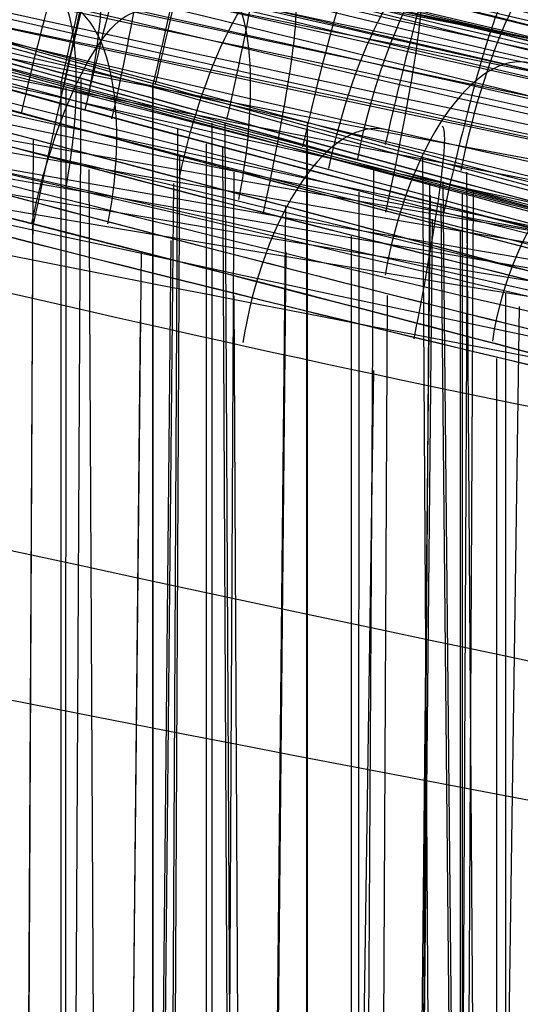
# Model space of a CAD drawing. Extents: x -64 to 57, y 4 to 161.
# Tile 214 of 256: x -5.505 to -5.168, y 156.408 to 157.071. Entities that reach past the tile are written whole.
import ezdxf

# ---------------------------------------------------------------- set-up
doc = ezdxf.new("R2010")
doc.units = 0
doc.layers.add('DEFAULT', color=7, linetype='CONTINUOUS')

msp = doc.modelspace()

# ---------------------------------------------------------------- linework, layer by layer
at = {"layer": 'DEFAULT', "color": 254}
for p, q in [((-7.439242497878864, 157.5441125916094, 40.29439294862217), (-4.04913470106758, 156.7799305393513, 40.29431914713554)), ((-4.074278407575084, 156.6431041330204, 40.35412883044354), (-7.475130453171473, 157.4097424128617, 40.3542221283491)), ((-5.477424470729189, 155.4864275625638, 49.01686870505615), (-5.477520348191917, 157.0276637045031, 49.05760156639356)), ((-5.464256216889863, 157.030404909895, 51.90309701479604), (-5.47352491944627, 155.2188431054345, 51.94962012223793)), ((-5.415718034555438, 157.0277129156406, 48.91833419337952), (-5.415801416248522, 155.2082692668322, 48.96597792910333)), ((-5.474230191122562, 155.486853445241, 47.27117887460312), (-5.4741784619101, 157.0252613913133, 47.23126799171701)), ((-5.415798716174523, 157.0251925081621, 47.34425851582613), (-5.41588685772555, 155.2082848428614, 47.29668119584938)), ((-5.375725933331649, 155.48612040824, 50.27075148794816), (-5.37566135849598, 157.0011221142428, 50.23144783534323)), ((-5.3671014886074, 157.001304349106, 45.90382658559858), (-5.358036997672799, 155.1978194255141, 45.95017442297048)), ((-5.311680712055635, 157.0008027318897, 50.34423683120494), (-5.311752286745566, 155.1893978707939, 50.29680357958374)), ((-5.405934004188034, 155.5871976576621, 46.00392013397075), (-5.398868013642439, 156.9973901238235, 46.04051659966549)), ((-5.505177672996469, 155.2087589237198, 42.99393458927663), (-5.496207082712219, 156.9902393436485, 43.0401579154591)), ((-5.379434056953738, 155.4856950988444, 52.01798737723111), (-5.379536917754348, 156.987085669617, 52.05766713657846)), ((-5.312060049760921, 156.9888308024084, 51.91842247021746), (-5.312153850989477, 155.189470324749, 51.96554028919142)), ((-5.368788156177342, 156.9850788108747, 44.35837433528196), (-5.359907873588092, 155.1981305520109, 44.31243181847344)), ((-5.404524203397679, 155.5875942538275, 44.28377345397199), (-5.397494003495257, 156.979512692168, 44.24833838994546)), ((-5.233988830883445, 156.9782142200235, 48.8975856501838), (-5.223161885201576, 155.1734748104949, 48.9435874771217)), ((-5.451444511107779, 155.5849708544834, 55.00402736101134), (-5.458578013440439, 156.9698306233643, 55.03990992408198)), ((-5.361015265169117, 156.9679355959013, 54.90312925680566), (-5.370094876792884, 155.1999673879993, 54.94852605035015)), ((-5.275639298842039, 155.4864270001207, 48.99511403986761), (-5.266751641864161, 156.9716310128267, 49.0333485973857)), ((-5.204369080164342, 156.9679496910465, 47.37255832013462), (-5.191797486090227, 155.1679156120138, 47.32713018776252)), ((-5.401685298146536, 156.9603232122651, 56.40327944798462), (-5.419103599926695, 155.2088699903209, 56.36085238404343)), ((-5.239522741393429, 155.4868305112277, 47.30200157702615), (-5.229112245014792, 156.9604896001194, 47.26518770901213)), ((-5.220261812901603, 156.9615395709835, 45.86006545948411), (-5.202508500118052, 155.1699103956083, 45.90349218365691)), ((-5.505003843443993, 155.2096922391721, 41.29261430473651), (-5.496209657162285, 156.9557124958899, 41.24815984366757)), ((-5.276818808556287, 155.5853894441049, 53.2671966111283), (-5.276731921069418, 156.9543596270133, 53.23168147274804)), ((-5.207206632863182, 156.9538760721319, 53.34415837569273), (-5.207239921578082, 155.1706418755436, 53.29746275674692)), ((-5.207190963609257, 155.4861368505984, 50.2862949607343), (-5.19971609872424, 156.9547623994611, 50.24891832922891)), ((-5.242156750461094, 155.5871501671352, 45.95619861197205), (-5.228645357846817, 156.9524392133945, 45.98964847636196)), ((-5.22167413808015, 156.9467230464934, 44.40189108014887), (-5.204154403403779, 155.1700953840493, 44.35879335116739)), ((-5.343604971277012, 155.1794819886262, 42.94589590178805), (-5.326088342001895, 156.9455973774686, 42.98915041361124)), ((-5.210931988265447, 155.4857370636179, 52.00316945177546), (-5.20368738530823, 156.941543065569, 52.04095928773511)), ((-5.240580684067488, 155.5875571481, 44.33187285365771), (-5.227175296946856, 156.9362325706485, 44.29950914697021)), ((-5.208653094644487, 156.9281615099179, 54.91856189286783), (-5.20877043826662, 155.1709151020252, 54.9645768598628)), ((-5.403499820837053, 156.9219499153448, 57.85877072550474), (-5.420633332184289, 155.2091389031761, 57.90022073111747)), ((-5.281733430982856, 155.5849625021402, 55.02226638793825), (-5.281844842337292, 156.9247331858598, 55.05767466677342)), ((-5.4404717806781, 155.1987670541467, 39.94654427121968), (-5.423410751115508, 156.914485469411, 39.9885464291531)), ((-5.342958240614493, 155.1802185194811, 41.34089261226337), (-5.325738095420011, 156.914290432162, 41.29927415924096)), ((-5.352029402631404, 155.1721662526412, 57.9953814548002), (-5.360877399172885, 156.8846686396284, 58.03974802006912)), ((-5.257675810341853, 156.8847812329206, 57.90322338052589), (-5.266451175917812, 155.1812456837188, 57.94696037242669)), ((-5.178028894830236, 155.1421533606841, 56.2772151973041), (-5.177885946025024, 156.8865766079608, 56.23195974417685)), ((-5.19355227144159, 155.1534622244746, 41.41960599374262), (-5.168652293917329, 156.8775755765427, 41.3823272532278)), ((-5.440635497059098, 155.1996551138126, 38.33922238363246), (-5.424068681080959, 156.8682839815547, 38.29917318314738)), ((-5.183808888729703, 155.1421825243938, 58.01270371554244), (-5.183966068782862, 156.8425486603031, 58.05764195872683)), ((-5.290824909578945, 155.1725386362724, 38.41822264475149), (-5.266819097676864, 156.8343965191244, 38.38229324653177))]:
    msp.add_line(p, q, dxfattribs=at)
at = {"layer": 'DEFAULT', "color": 254, "extrusion": (-0.007706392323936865, 0.0329163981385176, 0.9994283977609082)}
msp.add_arc((-51.81313134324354, -202.6872173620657, 40.91119924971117), 54.27339981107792, 59.16244649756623, 75.47027365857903, dxfattribs=at)
at = {"layer": 'DEFAULT', "color": 254, "extrusion": (-0.009585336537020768, 0.03267403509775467, 0.9994200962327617)}
msp.add_arc((-62.99088180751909, -199.5012943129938, 40.89634588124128), 54.27341004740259, 55.98578140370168, 72.29359930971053, dxfattribs=at)
at = {"layer": 'DEFAULT', "color": 254, "extrusion": (0.09501970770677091, -0.06381249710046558, 0.9934280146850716)}
msp.add_arc((177.8937422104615, 120.7305356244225, 50.11691854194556), 55.31061228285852, 197.0185561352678, 212.3987439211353, dxfattribs=at)
at = {"layer": 'DEFAULT', "color": 254, "extrusion": (0.09314869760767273, -0.06405678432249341, 0.9935894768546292)}
msp.add_arc((176.5649874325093, 122.6700686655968, 50.10443404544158), 55.31061227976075, 197.6522468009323, 213.0324345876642, dxfattribs=at)
at = {"layer": 'DEFAULT', "color": 254, "extrusion": (-0.03204746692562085, 0.08381880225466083, 0.9959655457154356)}
msp.add_arc((-79.84415249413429, -193.6147199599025, 48.30080636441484), 56.73027316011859, 52.68382813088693, 67.5954069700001, dxfattribs=at)
at = {"layer": 'DEFAULT', "color": 254, "extrusion": (-0.03391817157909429, 0.08357813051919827, 0.9959238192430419)}
msp.add_arc((-83.81013263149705, -191.9372177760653, 48.2855709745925), 56.73027316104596, 51.51255833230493, 66.42413717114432, dxfattribs=at)
at = {"layer": 'DEFAULT', "color": 254, "extrusion": (0.001273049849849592, 0.01332156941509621, 0.9999104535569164)}
msp.add_arc((3.87283252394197, 199.5893144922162, 43.29072052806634), 44.0412721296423, 253.6970217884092, 260.4304937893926, dxfattribs=at)
at = {"layer": 'DEFAULT', "color": 254, "extrusion": (0.0005099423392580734, 0.004966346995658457, 0.999987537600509)}
msp.add_arc((3.915156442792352, 200.1180858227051, 41.70287373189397), 44.33475163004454, 253.7459400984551, 260.4586345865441, dxfattribs=at)
at = {"layer": 'DEFAULT', "color": 254, "extrusion": (0.002008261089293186, 0.02310624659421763, 0.9997309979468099)}
msp.add_arc((13.33078137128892, -207.9896679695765, 40.71517266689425), 53.24044568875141, 80.54776117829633, 85.64439722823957, dxfattribs=at)
at = {"layer": 'DEFAULT', "color": 254, "extrusion": (-0.0009919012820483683, -0.004246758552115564, 0.9999904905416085)}
msp.add_arc((3.869094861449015, 199.8132174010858, 37.30836432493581), 43.53416371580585, 255.0157882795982, 260.3175630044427, dxfattribs=at)
at = {"layer": 'DEFAULT', "color": 254}
msp.add_arc((3.831453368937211, 199.6537812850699, 39.06250761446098), 43.5345819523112, 255.015900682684, 260.3176245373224, dxfattribs=at)
at = {"layer": 'DEFAULT', "color": 254, "extrusion": (0.0008237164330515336, 0.008945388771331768, 0.9999596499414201)}
msp.add_arc((4.73400320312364, 208.4665706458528, 38.79984912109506), 52.90321676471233, 255.5020202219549, 260.6315581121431, dxfattribs=at)
at = {"layer": 'DEFAULT', "color": 254, "extrusion": (-0.0009703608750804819, -0.004172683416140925, 0.9999908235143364)}
msp.add_arc((3.926677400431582, 200.0768442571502, 37.17985815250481), 43.86464553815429, 255.0321311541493, 260.3013129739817, dxfattribs=at)
at = {"layer": 'DEFAULT', "color": 254, "extrusion": (0.09498617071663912, -0.06353826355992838, 0.9934487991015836)}
msp.add_arc((177.2120157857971, 119.766123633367, 50.24031658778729), 55.19804034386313, 196.8434382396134, 212.2571192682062, dxfattribs=at)
at = {"layer": 'DEFAULT', "color": 254, "extrusion": (0.09311513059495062, -0.06378255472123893, 0.9936102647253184)}
msp.add_arc((175.8945678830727, 121.6972306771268, 50.22783190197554), 55.1980403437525, 197.4768305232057, 212.8905115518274, dxfattribs=at)
at = {"layer": 'DEFAULT', "color": 254, "extrusion": (6.14439629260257e-05, 0.0002434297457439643, 0.9999999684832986)}
msp.add_arc((3.956104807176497, 200.2707816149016, 40.85394418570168), 44.58478084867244, 253.7027605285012, 260.41635341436, dxfattribs=at)
at = {"layer": 'DEFAULT', "color": 254, "extrusion": (-0.03392873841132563, 0.08284456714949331, 0.9959847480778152)}
msp.add_arc((-83.90944403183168, -190.4380776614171, 48.07415637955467), 56.34176278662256, 51.21929719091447, 66.25210682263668, dxfattribs=at)
at = {"layer": 'DEFAULT', "color": 254, "extrusion": (-0.03205789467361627, 0.08308525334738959, 0.9960266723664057)}
msp.add_arc((-79.94740843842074, -192.1291243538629, 48.0893955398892), 56.34176278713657, 52.39852871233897, 67.431338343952, dxfattribs=at)
at = {"layer": 'DEFAULT', "color": 254, "extrusion": (0.2215641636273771, 0.9749081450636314, -0.02152742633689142)}
msp.add_arc((40.23234885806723, 48.42601423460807, 151.0492490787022), 1.085735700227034, 198.8770826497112, 16.70183259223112, dxfattribs=at)
at = {"layer": 'DEFAULT', "color": 254, "extrusion": (0.2262048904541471, 0.9740391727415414, -0.008890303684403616)}
msp.add_arc((40.85769820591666, 49.50522940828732, 151.4379285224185), 1.076165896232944, 152.6700236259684, 27.1262876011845, dxfattribs=at)
at = {"layer": 'DEFAULT', "color": 254, "extrusion": (0.2158966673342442, 0.9759481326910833, -0.03023030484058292)}
msp.add_arc((39.44911305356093, 46.74464338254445, 150.9043246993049), 1.085065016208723, 198.629553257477, 16.49557607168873, dxfattribs=at)
at = {"layer": 'DEFAULT', "color": 254, "extrusion": (0.2296662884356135, 0.9732602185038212, 0.004235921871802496)}
msp.add_arc((41.50025092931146, 44.48140696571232, 151.9083677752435), 1.085723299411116, 18.83795274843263, 196.732771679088, dxfattribs=at)
at = {"layer": 'DEFAULT', "color": 254, "extrusion": (0.2218968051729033, 0.9748526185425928, -0.02059562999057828)}
msp.add_arc((40.22992907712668, 48.2693681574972, 151.0969737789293), 0.9566605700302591, 199.0436507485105, 16.90990549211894, dxfattribs=at)
at = {"layer": 'DEFAULT', "color": 254, "extrusion": (0.2260765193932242, 0.9740791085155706, -0.007700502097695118)}
msp.add_arc((40.77749769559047, 49.30901211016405, 151.5211252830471), 0.9470416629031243, 148.4639230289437, 31.53608235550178, dxfattribs=at)
at = {"layer": 'DEFAULT', "color": 254, "extrusion": (0.2183753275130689, 0.975856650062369, -0.004001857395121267)}
msp.add_arc((39.52759405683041, 51.77189987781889, 151.9848154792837), 1.083757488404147, 199.3265514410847, 17.39210115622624, dxfattribs=at)
at = {"layer": 'DEFAULT', "color": 254, "extrusion": (-0.0009932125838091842, -0.004254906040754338, 0.9999904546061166)}
msp.add_arc((3.871532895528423, 199.8214688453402, 37.10798084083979), 43.73971696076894, 255.0156312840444, 260.3174799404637, dxfattribs=at)
at = {"layer": 'DEFAULT', "color": 254, "extrusion": (0.2241992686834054, 0.9745364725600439, -0.003653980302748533)}
msp.add_arc((40.74049267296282, 42.67786632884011, 151.7556102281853), 1.085061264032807, 18.61069477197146, 196.4981009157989, dxfattribs=at)
at = {"layer": 'DEFAULT', "color": 254, "extrusion": (0.2290975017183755, 0.9734013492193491, 0.00203667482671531)}
msp.add_arc((41.35631172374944, 44.80452462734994, 151.8507567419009), 0.9566529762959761, 19.01503778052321, 196.9307089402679, dxfattribs=at)
at = {"layer": 'DEFAULT', "color": 254, "extrusion": (0.2336565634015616, 0.9720844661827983, -0.02136354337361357)}
msp.add_arc((42.12850623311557, 48.39340161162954, 150.5012163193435), 0.9842872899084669, 198.8957415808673, 16.4828391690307, dxfattribs=at)
at = {"layer": 'DEFAULT', "color": 254, "extrusion": (0.237977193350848, 0.9712337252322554, -0.008479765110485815)}
msp.add_arc((42.70413408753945, 49.44038408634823, 150.9091926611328), 0.973468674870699, 153.3199993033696, 27.13961270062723, dxfattribs=at)
at = {"layer": 'DEFAULT', "color": 254, "extrusion": (0.2186983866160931, 0.975786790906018, -0.003339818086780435)}
msp.add_arc((39.51353645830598, 51.65558254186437, 152.0259537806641), 0.9550515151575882, 199.4505246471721, 17.55177728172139, dxfattribs=at)
at = {"layer": 'DEFAULT', "color": 254, "extrusion": (0.2260790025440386, 0.9738053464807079, 0.0243193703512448)}
msp.add_arc((40.84653184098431, 44.39817196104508, 153.0185232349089), 1.101840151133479, 37.36255267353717, 142.4849559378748, dxfattribs=at)
at = {"layer": 'DEFAULT', "color": 254, "extrusion": (0.2277014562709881, 0.9732519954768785, -0.0305385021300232)}
msp.add_arc((41.30093221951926, 46.77985742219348, 150.3564683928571), 0.9835845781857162, 198.7003503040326, 16.25041057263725, dxfattribs=at)
at = {"layer": 'DEFAULT', "color": 254, "extrusion": (0.2412724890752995, 0.9704526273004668, 0.003046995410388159)}
msp.add_arc((43.32116251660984, 44.6615018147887, 151.3044855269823), 0.9844156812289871, 19.2162680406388, 196.1541268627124, dxfattribs=at)
at = {"layer": 'DEFAULT', "color": 254, "extrusion": (0.2361696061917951, 0.9714959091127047, -0.020484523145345)}
msp.add_arc((42.46580334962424, 48.24306589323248, 150.4488276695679), 0.8521994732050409, 199.0540256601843, 16.66421183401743, dxfattribs=at)
at = {"layer": 'DEFAULT', "color": 254, "extrusion": (0.2253439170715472, 0.9741196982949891, 0.01763327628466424)}
msp.add_arc((40.63052031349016, 48.44334999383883, 152.7811589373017), 1.083735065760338, 19.25638715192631, 197.4678745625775, dxfattribs=at)
at = {"layer": 'DEFAULT', "color": 254, "extrusion": (0.2052333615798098, 0.9779607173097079, -0.03836799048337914)}
msp.add_arc((37.88335825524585, 44.98513853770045, 150.9901202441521), 1.083259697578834, 198.4043957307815, 16.40343752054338, dxfattribs=at)
at = {"layer": 'DEFAULT', "color": 254, "extrusion": (0.2400179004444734, 0.9707406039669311, -0.007354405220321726)}
msp.add_arc((42.96180584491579, 49.25353458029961, 150.8918509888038), 0.8410994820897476, 149.2409587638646, 31.60771850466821, dxfattribs=at)
at = {"layer": 'DEFAULT', "color": 254, "extrusion": (0.2354674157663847, 0.9718678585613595, -0.005287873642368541)}
msp.add_arc((42.50879998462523, 42.92157432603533, 151.1594933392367), 0.9839424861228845, 18.97315328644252, 195.9619431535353, dxfattribs=at)
at = {"layer": 'DEFAULT', "color": 254, "extrusion": (0.2303155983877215, 0.9731114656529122, -0.002966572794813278)}
msp.add_arc((41.39984618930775, 51.61473864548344, 151.4981165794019), 0.9820194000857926, 199.2315084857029, 17.26415884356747, dxfattribs=at)
at = {"layer": 'DEFAULT', "color": 254, "extrusion": (0.2260310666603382, 0.9738999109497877, 0.02071039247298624)}
msp.add_arc((40.7767441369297, 44.94148638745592, 152.875324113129), 0.9707201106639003, 37.43038286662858, 142.5761153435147, dxfattribs=at)
at = {"layer": 'DEFAULT', "color": 254, "extrusion": (0.2134649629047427, 0.9768774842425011, -0.01196203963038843)}
msp.add_arc((39.15682454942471, 40.94153772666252, 151.8062198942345), 1.083260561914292, 18.39507052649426, 196.3888834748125, dxfattribs=at)
at = {"layer": 'DEFAULT', "color": 254, "extrusion": (0.224895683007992, 0.9742558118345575, 0.01573355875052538)}
msp.add_arc((40.49394103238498, 48.72149994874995, 152.72792264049), 0.9550366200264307, 19.39724078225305, 197.609594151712, dxfattribs=at)
at = {"layer": 'DEFAULT', "color": 254, "extrusion": (0.2101094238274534, 0.9776652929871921, 0.004960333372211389)}
msp.add_arc((38.13270969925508, 53.4049319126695, 152.7525318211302), 1.081407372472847, 199.4873752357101, 17.81685977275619, dxfattribs=at)
at = {"layer": 'DEFAULT', "color": 254, "extrusion": (0.2427226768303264, 0.9700954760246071, 0.0006852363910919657)}
msp.add_arc((43.49166903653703, 45.00824352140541, 151.14852513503), 0.8526796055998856, 19.4335633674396, 196.2781206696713, dxfattribs=at)
at = {"layer": 'DEFAULT', "color": 254, "extrusion": (0.2327775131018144, 0.9725274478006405, -0.002234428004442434)}
msp.add_arc((41.71907418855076, 51.48779986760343, 151.4488677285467), 0.850324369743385, 199.3372140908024, 17.40611376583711, dxfattribs=at)
at = {"layer": 'DEFAULT', "color": 254, "extrusion": (0.2367319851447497, 0.9714191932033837, 0.01739880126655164)}
msp.add_arc((42.41776119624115, 48.48515836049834, 152.2397800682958), 0.9824369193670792, 19.63059599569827, 196.8714931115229, dxfattribs=at)
at = {"layer": 'DEFAULT', "color": 254, "extrusion": (0.238061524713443, 0.9709804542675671, 0.02288379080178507)}
msp.add_arc((42.72542757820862, 44.62484411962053, 152.3939544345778), 1.002945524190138, 38.03409433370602, 142.6476425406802, dxfattribs=at)
at = {"layer": 'DEFAULT', "color": 254, "extrusion": (0.2104145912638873, 0.977597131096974, 0.005435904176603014)}
msp.add_arc((38.110582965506, 53.3167698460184, 152.7874955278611), 0.953218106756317, 199.6177703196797, 17.97860497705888, dxfattribs=at)
at = {"layer": 'DEFAULT', "color": 254, "extrusion": (0.2165296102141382, 0.9754950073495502, -0.03904380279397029)}
msp.add_arc((39.6564482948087, 45.07355156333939, 150.4669899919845), 0.9816185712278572, 198.5076050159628, 16.15884180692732, dxfattribs=at)
at = {"layer": 'DEFAULT', "color": 254, "extrusion": (0.2242400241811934, 0.9744334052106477, -0.01399822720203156)}
msp.add_arc((40.84850791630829, 41.24323221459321, 151.2364545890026), 0.9819210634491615, 18.72962100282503, 195.9135500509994, dxfattribs=at)
at = {"layer": 'DEFAULT', "color": 254, "extrusion": (0.2161291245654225, 0.9760848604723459, 0.02337833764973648)}
msp.add_arc((39.0899412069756, 50.55935704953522, 153.4699467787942), 1.081388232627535, 19.41970026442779, 197.8946335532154, dxfattribs=at)
at = {"layer": 'DEFAULT', "color": 254, "extrusion": (0.24015779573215, 0.9705451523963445, 0.01914001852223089)}
msp.add_arc((42.9896408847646, 45.18868849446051, 152.1476996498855), 0.8686823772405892, 38.17773940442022, 142.767389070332, dxfattribs=at)
at = {"layer": 'DEFAULT', "color": 254, "extrusion": (8.765462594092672e-05, 0.0009902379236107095, 0.9999995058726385)}
msp.add_arc((4.854166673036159, 209.4239100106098, 37.6739155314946), 53.85630970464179, 255.5816264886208, 260.6502818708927, dxfattribs=at)
at = {"layer": 'DEFAULT', "color": 254, "extrusion": (0.2609933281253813, 0.9652868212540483, -0.01018996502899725)}
msp.add_arc((46.27462855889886, 49.68961781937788, 149.6644035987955), 0.9307509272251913, 153.3628773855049, 26.48431008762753, dxfattribs=at)
at = {"layer": 'DEFAULT', "color": 254, "extrusion": (0.2383422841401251, 0.971058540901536, 0.01543585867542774)}
msp.add_arc((42.60178199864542, 48.7735929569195, 152.0925517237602), 0.8508038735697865, 19.808781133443, 196.9401810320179, dxfattribs=at)
at = {"layer": 'DEFAULT', "color": 254, "extrusion": (0.2577674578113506, 0.9657446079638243, -0.02988795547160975)}
msp.add_arc((45.88163728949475, 49.65434457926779, 148.8881566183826), 0.95147553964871, 199.8099766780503, 357.6447593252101, dxfattribs=at)
at = {"layer": 'DEFAULT', "color": 254, "extrusion": (0.2215918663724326, 0.9751192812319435, 0.006279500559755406)}
msp.add_arc((39.93376348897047, 53.20729182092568, 152.3194936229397), 0.9793727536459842, 199.3438241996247, 17.74111905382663, dxfattribs=at)
at = {"layer": 'DEFAULT', "color": 254, "extrusion": (0.2628125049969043, 0.9647957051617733, 0.0099415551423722)}
msp.add_arc((46.65951105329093, 43.61359066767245, 150.5091135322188), 0.9510146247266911, 19.80198257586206, 177.6996852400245, dxfattribs=at)
at = {"layer": 'DEFAULT', "color": 254, "extrusion": (0.2157727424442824, 0.9762027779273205, 0.02168547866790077)}
msp.add_arc((38.9622292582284, 50.80654021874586, 153.4203663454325), 0.9532052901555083, 19.56632067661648, 198.0386530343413, dxfattribs=at)
at = {"layer": 'DEFAULT', "color": 254, "extrusion": (0.2511016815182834, 0.9671735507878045, -0.03902906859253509)}
msp.add_arc((44.94692624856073, 48.02502330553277, 148.8127147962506), 0.9497345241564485, 199.5198862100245, 357.7396935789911, dxfattribs=at)
at = {"layer": 'DEFAULT', "color": 254, "extrusion": (0.2567827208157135, 0.9664691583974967, -1.252652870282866e-05)}
msp.add_arc((45.81022427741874, 42.11053767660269, 150.3143009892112), 0.9495630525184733, 19.53970736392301, 177.7637712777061, dxfattribs=at)
at = {"layer": 'DEFAULT', "color": 254, "extrusion": (0.2568507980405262, 0.9664510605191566, -0.0001231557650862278)}
msp.add_arc((45.82111758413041, 42.12748515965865, 150.306315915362), 0.9491689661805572, 19.52771802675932, 177.7822714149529, dxfattribs=at)
at = {"layer": 'DEFAULT', "color": 254, "extrusion": (0.2663428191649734, 0.963834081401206, -0.009239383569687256)}
msp.add_arc((47.04522358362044, 49.52817493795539, 149.4663407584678), 0.8008580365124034, 149.1476209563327, 30.77919243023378, dxfattribs=at)
at = {"layer": 'DEFAULT', "color": 254, "extrusion": (0.2239561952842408, 0.9745748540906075, 0.006890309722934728)}
msp.add_arc((40.23261583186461, 53.09922804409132, 152.2744350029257), 0.8482149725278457, 199.4507680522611, 17.89192703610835, dxfattribs=at)
at = {"layer": 'DEFAULT', "color": 254, "extrusion": (0.1977627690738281, 0.9801548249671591, 0.01365306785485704)}
msp.add_arc((36.10046882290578, 55.06733552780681, 153.664353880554), 1.078460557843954, 199.5968442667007, 18.23981975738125, dxfattribs=at)
at = {"layer": 'DEFAULT', "color": 254, "extrusion": (0.2632475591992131, 0.964278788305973, -0.02944725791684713)}
msp.add_arc((46.67849777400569, 49.5640751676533, 148.6576878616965), 0.8212470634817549, 200.073920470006, 357.6779226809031, dxfattribs=at)
at = {"layer": 'DEFAULT', "color": 254, "extrusion": (0.2543962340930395, 0.9670393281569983, -0.01083945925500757)}
msp.add_arc((45.14192098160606, 52.80835557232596, 149.9148438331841), 0.9495061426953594, 200.2209701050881, 357.772356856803, dxfattribs=at)
at = {"layer": 'DEFAULT', "color": 254, "extrusion": (0.2680227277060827, 0.9633817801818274, 0.007704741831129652)}
msp.add_arc((47.4128619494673, 43.94256118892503, 150.16720502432), 0.8209143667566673, 20.02282624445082, 177.6928992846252, dxfattribs=at)
at = {"layer": 'DEFAULT', "color": 254, "extrusion": (0.2680973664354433, 0.96336291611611, 0.007462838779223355)}
msp.add_arc((47.42460485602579, 43.97954477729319, 150.1527936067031), 0.8204996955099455, 19.98654073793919, 177.7358008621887, dxfattribs=at)
at = {"layer": 'DEFAULT', "color": 254, "extrusion": (0.2271314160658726, 0.9735775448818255, 0.02362380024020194)}
msp.add_arc((40.81728835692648, 50.52978021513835, 152.9876503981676), 0.9797729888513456, 19.77696219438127, 197.3187702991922, dxfattribs=at)
at = {"layer": 'DEFAULT', "color": 254, "extrusion": (0.1980413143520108, 0.9800949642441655, 0.01391038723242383)}
msp.add_arc((36.06869708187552, 55.01247016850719, 153.6909634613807), 0.9509487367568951, 199.7233397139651, 18.39210021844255, dxfattribs=at)
at = {"layer": 'DEFAULT', "color": 254, "extrusion": (0.2578006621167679, 0.9658349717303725, 0.02648822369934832)}
msp.add_arc((45.69036775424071, 47.11190408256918, 151.6164355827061), 0.9485063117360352, 20.14503928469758, 177.893824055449, dxfattribs=at)
at = {"layer": 'DEFAULT', "color": 254, "extrusion": (0.25786952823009, 0.9658195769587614, 0.0263789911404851)}
msp.add_arc((45.70126797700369, 47.12890626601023, 151.607966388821), 0.9481055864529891, 20.13148734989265, 177.9140851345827, dxfattribs=at)
at = {"layer": 'DEFAULT', "color": 254, "extrusion": (0.2608322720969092, 0.9649862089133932, 0.02771538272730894)}
msp.add_arc((46.26241714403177, 43.91063186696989, 151.4604660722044), 0.9664247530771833, 37.99381361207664, 141.9207212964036, dxfattribs=at)
at = {"layer": 'DEFAULT', "color": 254, "extrusion": (0.2287537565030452, 0.9732371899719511, 0.02193378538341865)}
msp.add_arc((40.99784205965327, 50.77780402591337, 152.8541863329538), 0.848683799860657, 19.95904334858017, 197.3931993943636, dxfattribs=at)
at = {"layer": 'DEFAULT', "color": 254, "extrusion": (0.2597874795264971, 0.9656130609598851, -0.01009366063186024)}
msp.add_arc((45.9144413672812, 52.67697802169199, 149.7144466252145), 0.8195652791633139, 200.4413444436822, 357.7984453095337, dxfattribs=at)
at = {"layer": 'DEFAULT', "color": 254, "extrusion": (0.2387208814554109, 0.969937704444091, -0.04725664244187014)}
msp.add_arc((43.11703941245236, 46.27195366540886, 149.0456429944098), 0.9462608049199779, 199.2041330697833, 357.9366579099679, dxfattribs=at)
at = {"layer": 'DEFAULT', "color": 254, "extrusion": (0.2448299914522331, 0.9695081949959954, -0.0105893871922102)}
msp.add_arc((44.03728265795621, 40.70595537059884, 150.3784448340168), 0.9463821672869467, 19.25377253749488, 177.9258156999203, dxfattribs=at)
at = {"layer": 'DEFAULT', "color": 254, "extrusion": (0.2448456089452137, 0.9694997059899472, -0.01099763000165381)}
msp.add_arc((44.03978415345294, 40.77020101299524, 150.3609122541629), 0.9455322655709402, 19.08807399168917, 178.0977792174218, dxfattribs=at)
at = {"layer": 'DEFAULT', "color": 254, "extrusion": (0.2026290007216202, 0.9788458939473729, 0.02832320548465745)}
msp.add_arc((36.87713744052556, 52.78886888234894, 154.2721318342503), 1.078447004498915, 19.53909347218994, 198.3096711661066, dxfattribs=at)
at = {"layer": 'DEFAULT', "color": 254, "extrusion": (0.2085486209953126, 0.9778937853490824, 0.01520582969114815)}
msp.add_arc((37.79309641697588, 54.8351894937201, 153.2985591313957), 0.9761318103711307, 199.4095567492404, 18.22148091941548, dxfattribs=at)
at = {"layer": 'DEFAULT', "color": 254, "extrusion": (0.2630533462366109, 0.9644610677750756, 0.02485529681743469)}
msp.add_arc((46.43956715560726, 47.35503636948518, 151.3031551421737), 0.8188414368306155, 20.328767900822, 177.8849798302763, dxfattribs=at)
at = {"layer": 'DEFAULT', "color": 254, "extrusion": (0.263111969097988, 0.9644533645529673, 0.02453159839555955)}
msp.add_arc((46.44855597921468, 47.40477602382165, 151.2849558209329), 0.8184221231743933, 20.28867613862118, 177.9316396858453, dxfattribs=at)
at = {"layer": 'DEFAULT', "color": 254, "extrusion": (0.2662218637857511, 0.9635879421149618, 0.024983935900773)}
msp.add_arc((47.03731893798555, 44.32298339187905, 151.0904003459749), 0.8346186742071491, 38.05221566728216, 141.8782237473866, dxfattribs=at)
at = {"layer": 'DEFAULT', "color": 254, "extrusion": (0.2023759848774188, 0.9789392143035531, 0.02686960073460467)}
msp.add_arc((36.76022811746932, 53.0000166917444, 154.2279141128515), 0.9509398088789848, 19.68053837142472, 198.4453680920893, dxfattribs=at)
at = {"layer": 'DEFAULT', "color": 254, "extrusion": (0.2449713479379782, 0.9695299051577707, -0.0008953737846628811)}
msp.add_arc((43.56466732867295, 54.31200138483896, 150.8324756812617), 0.9461299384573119, 200.3134479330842, 357.9724774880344, dxfattribs=at)
at = {"layer": 'DEFAULT', "color": 254, "extrusion": (0.2107860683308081, 0.9774067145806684, 0.01566357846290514)}
msp.add_arc((38.06682974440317, 54.7508169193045, 153.2576554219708), 0.8456103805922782, 199.508430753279, 18.37003789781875, dxfattribs=at)
at = {"layer": 'DEFAULT', "color": 254, "extrusion": (0.9742220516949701, -0.2255823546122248, -0.001998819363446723)}
msp.add_arc((151.7599708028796, 47.11286775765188, -40.79318304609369), 0.1500000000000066, 359.7869305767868, 91.51314889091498, dxfattribs=at)
at = {"layer": 'DEFAULT', "color": 254, "extrusion": (0.9741317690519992, -0.2259797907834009, -0.0006562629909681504)}
msp.add_arc((151.7458483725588, 49.04152336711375, -40.79093224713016), 0.1500000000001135, 268.451439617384, 0.0687736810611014, dxfattribs=at)
at = {"layer": 'DEFAULT', "color": 254, "extrusion": (0.2474170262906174, 0.9683278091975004, 0.03355695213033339)}
msp.add_arc((43.97258127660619, 49.025254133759, 152.4961568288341), 0.9450456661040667, 20.23952376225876, 178.0888112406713, dxfattribs=at)
at = {"layer": 'DEFAULT', "color": 254, "extrusion": (0.2474611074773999, 0.9683243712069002, 0.03333035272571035)}
msp.add_arc((43.97939995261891, 49.06045048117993, 152.4830092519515), 0.9446200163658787, 20.21300067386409, 178.1217579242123, dxfattribs=at)
at = {"layer": 'DEFAULT', "color": 254, "extrusion": (0.2130430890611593, 0.9766115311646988, 0.02902687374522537)}
msp.add_arc((38.51288766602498, 52.68938282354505, 153.8641083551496), 0.9764288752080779, 19.8717659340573, 197.7717345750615, dxfattribs=at)
at = {"layer": 'DEFAULT', "color": 254, "extrusion": (0.9741025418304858, -0.2260899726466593, 0.002749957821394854)}
msp.add_arc((151.7190438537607, 49.31966160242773, -40.70314395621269), 0.1500000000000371, 271.5907138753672, 0.1245438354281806, dxfattribs=at)
at = {"layer": 'DEFAULT', "color": 254, "extrusion": (0.9742160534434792, -0.225614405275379, -0.00110514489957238)}
msp.add_arc((151.7376009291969, 47.03624410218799, -40.81416898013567), 0.1500000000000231, 359.8063389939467, 88.45994807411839, dxfattribs=at)
at = {"layer": 'DEFAULT', "color": 254, "extrusion": (0.9264054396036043, -0.2078438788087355, -0.3139647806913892)}
msp.add_arc((152.0104134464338, 38.0720705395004, -54.45439042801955), 0.1500000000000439, 0.7315201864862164, 87.50416175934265, dxfattribs=at)
at = {"layer": 'DEFAULT', "color": 254, "extrusion": (0.9728506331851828, -0.220499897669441, 0.07029538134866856)}
msp.add_arc((151.9250371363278, 46.90075685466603, -36.81650528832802), 0.1500000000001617, 359.3375482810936, 92.43797114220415, dxfattribs=at)
at = {"layer": 'DEFAULT', "color": 254, "extrusion": (0.2501760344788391, 0.9682003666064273, -4.330845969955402e-05)}
msp.add_arc((44.30324343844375, 54.16658587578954, 150.6584437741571), 0.8167561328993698, 200.5339424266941, 358.0018980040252, dxfattribs=at)
at = {"layer": 'DEFAULT', "color": 254, "extrusion": (0.9725985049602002, -0.2221365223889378, 0.06861132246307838)}
msp.add_arc((151.8688465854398, 54.70151950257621, -36.53281901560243), 0.1499999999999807, 269.3663124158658, 0.5012194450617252, dxfattribs=at)
at = {"layer": 'DEFAULT', "color": 254, "extrusion": (0.2146511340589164, 0.9762993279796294, 0.02764982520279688)}
msp.add_arc((38.68606322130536, 52.8904140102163, 153.7493597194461), 0.8460657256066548, 20.04704943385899, 197.8427093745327, dxfattribs=at)
at = {"layer": 'DEFAULT', "color": 254, "extrusion": (0.9727490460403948, -0.2200062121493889, 0.07318852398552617)}
msp.add_arc((151.9236447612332, 46.89301364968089, -36.65958818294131), 0.150000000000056, 359.35718450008, 89.40487137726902, dxfattribs=at)
at = {"layer": 'DEFAULT', "color": 254, "extrusion": (0.9723750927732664, -0.2222792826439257, 0.0712642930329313)}
msp.add_arc((151.8363391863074, 54.94431970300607, -36.48187645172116), 0.1499999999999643, 272.4966842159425, 0.5586548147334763, dxfattribs=at)
at = {"layer": 'DEFAULT', "color": 254, "extrusion": (0.2525111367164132, 0.9670665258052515, 0.03194464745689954)}
msp.add_arc((44.69181354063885, 49.26786383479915, 152.1997595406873), 0.8158659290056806, 20.38283451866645, 178.1296408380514, dxfattribs=at)
at = {"layer": 'DEFAULT', "color": 254, "extrusion": (0.2525795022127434, 0.9670552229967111, 0.0317457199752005)}
msp.add_arc((44.70242926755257, 49.29866385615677, 152.1867572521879), 0.8155144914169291, 20.36133397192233, 178.1575437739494, dxfattribs=at)
at = {"layer": 'DEFAULT', "color": 254, "extrusion": (0.9731823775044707, -0.2210368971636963, 0.06370832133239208)}
msp.add_arc((151.9288709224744, 52.63560015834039, -36.6103744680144), 0.1499999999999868, 0.2235851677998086, 92.35464173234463, dxfattribs=at)
at = {"layer": 'DEFAULT', "color": 254, "extrusion": (0.9730501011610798, -0.2209954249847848, 0.06583709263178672)}
msp.add_arc((151.9074973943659, 52.60488787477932, -36.55734694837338), 0.1500000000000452, 0.2432684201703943, 89.32270320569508, dxfattribs=at)
at = {"layer": 'DEFAULT', "color": 254, "extrusion": (0.9306101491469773, -0.211566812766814, -0.2986707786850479)}
msp.add_arc((151.9153272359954, 32.0053909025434, -51.82578847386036), 0.1500000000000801, 264.5754939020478, 359.6121318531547, dxfattribs=at)
at = {"layer": 'DEFAULT', "color": 254, "extrusion": (0.9770228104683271, -0.2131344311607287, -0.0003769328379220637)}
msp.add_arc((152.1486376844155, 37.95593953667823, -38.83184664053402), 0.2000005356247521, 270.944882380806, 0.0001184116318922, dxfattribs=at)
at = {"layer": 'DEFAULT', "color": 254, "extrusion": (0.9433202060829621, -0.211141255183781, 0.2560592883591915)}
msp.add_arc((152.0537921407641, 55.72329634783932, -25.92576666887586), 0.1499999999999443, 359.7987222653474, 94.7868849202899, dxfattribs=at)
at = {"layer": 'DEFAULT', "color": 254, "extrusion": (0.9318363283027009, -0.2108468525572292, -0.2953382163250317)}
msp.add_arc((151.9370450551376, 32.35479369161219, -51.62264434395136), 0.1499999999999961, 267.7201266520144, 359.6720333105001, dxfattribs=at)
at = {"layer": 'DEFAULT', "color": 254, "extrusion": (0.9328231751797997, -0.2099464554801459, -0.292853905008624)}
msp.add_arc((151.9544125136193, 29.64360308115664, -50.58638975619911), 0.1500000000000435, 267.772123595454, 359.207804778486, dxfattribs=at)
at = {"layer": 'DEFAULT', "color": 254, "extrusion": (0.9284913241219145, -0.1951907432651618, -0.3159183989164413)}
msp.add_arc((152.4614183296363, 41.35501088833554, -53.49959949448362), 0.1499999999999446, 1.21019390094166, 84.68375543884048, dxfattribs=at)
at = {"layer": 'DEFAULT', "color": 254, "extrusion": (0.9279911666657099, -0.1937805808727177, -0.318247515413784)}
msp.add_arc((152.5344183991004, 41.42611714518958, -53.33085701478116), 0.1500000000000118, 1.180386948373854, 87.72668209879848, dxfattribs=at)
at = {"layer": 'DEFAULT', "color": 254, "extrusion": (0.2308045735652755, 0.9729568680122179, 0.009175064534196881)}
msp.add_arc((41.24843512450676, 55.78028418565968, 151.9658934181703), 0.9415373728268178, 200.3083935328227, 358.2545250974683, dxfattribs=at)
at = {"layer": 'DEFAULT', "color": 254, "extrusion": (0.9750198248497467, -0.2124406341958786, 0.06484842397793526)}
msp.add_arc((152.2257925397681, 57.45102316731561, -34.90674609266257), 0.1500000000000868, 269.2800462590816, 0.9230972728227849, dxfattribs=at)
at = {"layer": 'DEFAULT', "color": 254, "extrusion": (0.8824907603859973, -0.1959222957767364, 0.4275798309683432)}
msp.add_arc((152.0123874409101, 69.25178739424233, -10.82155479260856), 0.1499999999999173, 273.8917973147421, 1.533783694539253, dxfattribs=at)
at = {"layer": 'DEFAULT', "color": 254, "extrusion": (0.9748478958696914, -0.2123728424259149, 0.06759700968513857)}
msp.add_arc((152.1998628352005, 57.69042942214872, -34.81512315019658), 0.150000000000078, 272.401943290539, 0.9795919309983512, dxfattribs=at)
at = {"layer": 'DEFAULT', "color": 254, "extrusion": (0.9747108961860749, -0.2145895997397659, 0.06236964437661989)}
msp.add_arc((152.1450105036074, 55.40248384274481, -35.44542600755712), 0.1499999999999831, 0.6581207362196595, 89.25559963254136, dxfattribs=at)
at = {"layer": 'DEFAULT', "color": 254, "extrusion": (0.2321843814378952, 0.9718776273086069, 0.03929746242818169)}
msp.add_arc((41.49370754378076, 51.12664178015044, 153.5106204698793), 0.9404440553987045, 20.24067513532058, 178.359805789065, dxfattribs=at)
at = {"layer": 'DEFAULT', "color": 254, "extrusion": (0.2322239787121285, 0.9718757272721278, 0.03911003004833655)}
msp.add_arc((41.49985018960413, 51.15595225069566, 153.4993157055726), 0.9400611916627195, 20.21993425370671, 178.3866374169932, dxfattribs=at)
at = {"layer": 'DEFAULT', "color": 254, "extrusion": (0.9344040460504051, -0.2042820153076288, -0.2918183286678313)}
msp.add_arc((152.1436146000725, 27.07518269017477, -48.87249701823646), 0.1500000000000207, 267.8908897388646, 358.7380182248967, dxfattribs=at)
at = {"layer": 'DEFAULT', "color": 254, "extrusion": (0.2357061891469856, 0.9717736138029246, 0.009931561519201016)}
msp.add_arc((41.93491373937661, 55.65094446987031, 151.8153368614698), 0.8129820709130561, 200.528503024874, 358.2774033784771, dxfattribs=at)
at = {"layer": 'DEFAULT', "color": 254, "extrusion": (0.2370566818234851, 0.9707554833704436, 0.03791993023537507)}
msp.add_arc((42.17360561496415, 51.334792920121, 153.2475828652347), 0.8120288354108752, 20.35980247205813, 178.4257540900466, dxfattribs=at)
at = {"layer": 'DEFAULT', "color": 254, "extrusion": (0.2371299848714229, 0.9707411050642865, 0.03782958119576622)}
msp.add_arc((42.18512806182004, 51.34899714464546, 153.2397110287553), 0.8117310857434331, 20.35048004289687, 178.4412211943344, dxfattribs=at)
at = {"layer": 'DEFAULT', "color": 254, "extrusion": (0.8783499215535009, -0.1765020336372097, 0.4442391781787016)}
msp.add_arc((152.7968611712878, 52.90008932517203, -13.95200265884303), 0.1500000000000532, 358.8795008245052, 93.58656285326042, dxfattribs=at)
at = {"layer": 'DEFAULT', "color": 254, "extrusion": (0.8790972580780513, -0.163044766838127, 0.4478888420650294)}
msp.add_arc((153.2550394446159, 49.29087593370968, -13.11365749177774), 0.1500000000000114, 358.4134442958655, 93.23801373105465, dxfattribs=at)
at = {"layer": 'DEFAULT', "color": 254, "extrusion": (0.7593672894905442, -0.1665718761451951, -0.6289794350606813)}
msp.add_arc((152.1166730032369, 6.80109799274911, -55.1283969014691), 0.1500000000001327, 263.6601304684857, 358.5275478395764, dxfattribs=at)
at = {"layer": 'DEFAULT', "color": 254, "extrusion": (0.9780270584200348, -0.1983389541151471, 0.06422407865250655)}
msp.add_arc((152.6790022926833, 60.41774489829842, -32.50654652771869), 0.1499999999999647, 272.298039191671, 1.356984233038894, dxfattribs=at)
at = {"layer": 'DEFAULT', "color": 254, "extrusion": (-0.03204160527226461, 0.08408157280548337, 0.9959435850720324)}
msp.add_arc((-78.9853770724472, -192.0066252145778, 48.14319371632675), 56.86881920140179, 52.78553650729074, 67.6535053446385, dxfattribs=at)
at = {"layer": 'DEFAULT', "color": 254, "extrusion": (-0.03391225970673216, 0.08384090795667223, 0.9959019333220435)}
msp.add_arc((-82.90931824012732, -190.351120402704, 48.12795999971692), 56.86882051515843, 51.6170827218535, 66.48505121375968, dxfattribs=at)
at = {"layer": 'DEFAULT', "color": 254, "extrusion": (-0.0323790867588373, 0.07748151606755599, 0.9964678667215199)}
msp.add_arc((-83.55384535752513, -186.3198460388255, 47.87498420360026), 53.18723816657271, 50.658186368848, 65.99903070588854, dxfattribs=at)

doc.saveas('drawing.dxf')
